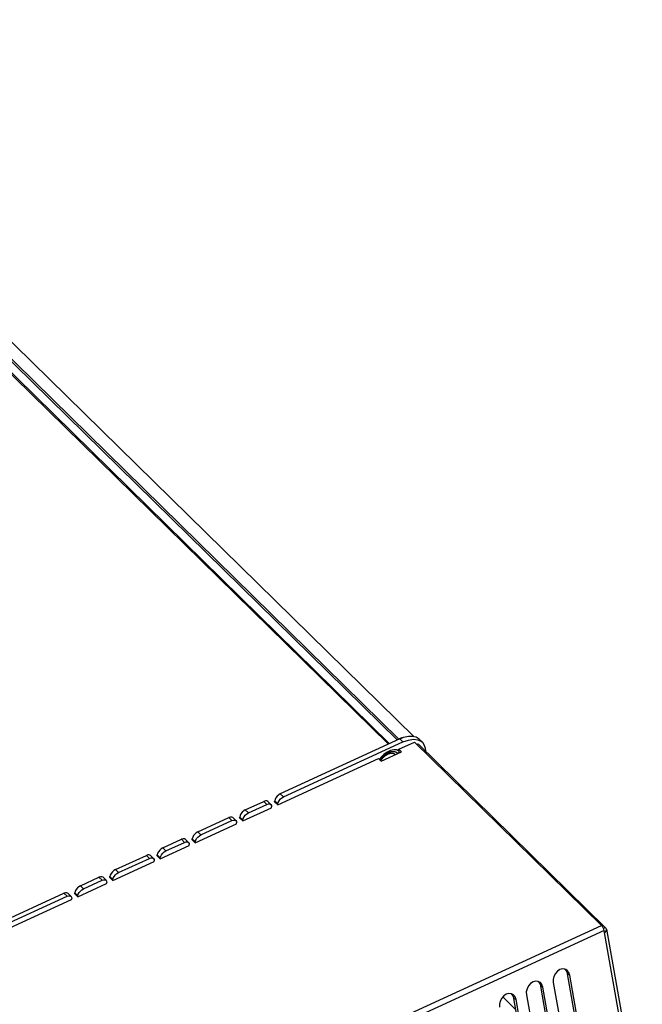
# Model space of a CAD drawing. Extents: x 0 to 594, y 0 to 420.
# Tile 118 of 119: x 531 to 555, y 129 to 167. Entities that reach past the tile are written whole.
import ezdxf

# ---------------------------------------------------------------- set-up
doc = ezdxf.new("R2010")
doc.units = 0
doc.header["$LTSCALE"] = 32.67
doc.layers.get('0').update_dxf_attribs({"linetype": 'CONTINUOUS'})
doc.layers.add('ROUNDS', color=7, linetype='CONTINUOUS')

msp = doc.modelspace()

# ---------------------------------------------------------------- linework, layer by layer
at = {"color": 7, "linetype": 'CONTINUOUS'}
for p, q in [((517.615, 167.097), (546.012, 139.265)), ((516.7, 166.785), (545.057, 138.992)), ((540.933, 136.927), (545.58, 139.061)), ((545.426, 138.782), (546.027, 139.058)), ((553.301, 131.929), (546.027, 139.058)), ((546.124, 138.963), (546.174, 138.986)), ((553.448, 131.857), (546.174, 138.986)), ((546.216, 139.164), (546.335, 139.048)), ((544.729, 138.312), (545.53, 138.68)), ((545.283, 138.567), (545.257, 138.592)), ((545.447, 138.642), (545.415, 138.674)), ((545.419, 138.706), (545.426, 138.782)), ((545.53, 138.68), (545.426, 138.782)), ((540.712, 136.618), (544.625, 138.414)), ((544.729, 138.312), (544.625, 138.414)), ((539.452, 136.418), (540.173, 136.749)), ((539.571, 136.302), (540.292, 136.633)), ((540.331, 136.747), (540.45, 136.63)), ((540.593, 136.734), (540.596, 136.77)), ((540.593, 136.734), (540.712, 136.618)), ((540.712, 136.618), (540.715, 136.654)), ((539.35, 135.992), (540.471, 136.507)), ((540.471, 136.507), (540.475, 136.544)), ((537.507, 135.146), (539.109, 135.882)), ((537.61, 135.572), (538.811, 136.124)), ((537.728, 135.456), (538.93, 136.007)), ((538.969, 136.121), (539.088, 136.005)), ((539.109, 135.882), (539.113, 135.918)), ((539.231, 136.109), (539.234, 136.145)), ((539.231, 136.109), (539.35, 135.992)), ((539.35, 135.992), (539.353, 136.029)), ((536.248, 134.947), (536.969, 135.278)), ((536.366, 134.83), (537.088, 135.161)), ((537.126, 135.275), (537.245, 135.159)), ((537.267, 135.036), (537.27, 135.072)), ((537.388, 135.263), (537.392, 135.299)), ((537.388, 135.263), (537.507, 135.146)), ((537.507, 135.146), (537.51, 135.182)), ((536.145, 134.521), (537.267, 135.036)), ((534.302, 133.675), (535.905, 134.411)), ((534.405, 134.101), (535.607, 134.653)), ((534.524, 133.984), (535.726, 134.536)), ((535.764, 134.65), (535.883, 134.533)), ((535.905, 134.411), (535.908, 134.447)), ((536.026, 134.637), (536.03, 134.674)), ((536.026, 134.637), (536.145, 134.521)), ((536.145, 134.521), (536.148, 134.557)), ((532.94, 133.05), (534.062, 133.565)), ((533.043, 133.475), (533.764, 133.807)), ((533.162, 133.359), (533.883, 133.69)), ((533.921, 133.804), (534.04, 133.687)), ((534.062, 133.565), (534.065, 133.601)), ((534.183, 133.791), (534.187, 133.828)), ((534.183, 133.791), (534.302, 133.675)), ((534.302, 133.675), (534.306, 133.711)), ((529.197, 131.71), (532.402, 133.181)), ((532.559, 133.178), (532.678, 133.062)), ((532.821, 133.166), (532.825, 133.202)), ((532.821, 133.166), (532.94, 133.05)), ((528.92, 131.204), (532.7, 132.939)), ((529.316, 131.593), (532.521, 133.065)), ((532.7, 132.939), (532.703, 132.975)), ((532.94, 133.05), (532.944, 133.086)), ((553.372, 131.822), (553.448, 131.857)), ((553.416, 131.658), (553.402, 131.731)), ((553.491, 131.781), (554.887, 123.979)), ((551.424, 129.711), (552.221, 125.253)), ((552.776, 125.587), (551.978, 130.045)), ((552.862, 125.547), (552.064, 130.005)), ((551.734, 125.109), (550.936, 129.566)), ((551.821, 125.069), (551.023, 129.527)), ((549.465, 129.154), (549.972, 128.657)), ((550.693, 124.631), (549.895, 129.088)), ((550.779, 124.591), (549.981, 129.049)), ((550.382, 129.233), (551.18, 124.775))]:
    msp.add_line(p, q, dxfattribs=at)
at = {"color": 9, "linetype": 'CONTINUOUS'}
for p, q in [((516.637, 166.786), (545.015, 138.972)), ((545.58, 139.061), (545.461, 139.177)), ((540.814, 137.044), (540.933, 136.927)), ((540.292, 136.633), (540.173, 136.749)), ((540.715, 136.654), (540.596, 136.77)), ((539.452, 136.418), (539.571, 136.302)), ((538.93, 136.007), (538.811, 136.124)), ((539.353, 136.029), (539.234, 136.145)), ((537.61, 135.572), (537.728, 135.456)), ((537.088, 135.161), (536.969, 135.278)), ((537.51, 135.182), (537.392, 135.299)), ((536.248, 134.947), (536.366, 134.83)), ((535.726, 134.536), (535.607, 134.653)), ((536.148, 134.557), (536.03, 134.674)), ((534.405, 134.101), (534.524, 133.984)), ((533.883, 133.69), (533.764, 133.807)), ((534.306, 133.711), (534.187, 133.828)), ((532.521, 133.065), (532.402, 133.181)), ((532.944, 133.086), (532.825, 133.202)), ((533.043, 133.475), (533.162, 133.359)), ((529.828, 121.152), (553.301, 131.929)), ((553.402, 131.731), (529.929, 120.954)), ((554.812, 123.856), (553.416, 131.658)), ((552.064, 130.005), (551.978, 130.045)), ((551.023, 129.527), (550.936, 129.566)), ((549.981, 129.049), (549.895, 129.088))]:
    msp.add_line(p, q, dxfattribs=at)
at = {"color": 7, "linetype": 'CONTINUOUS'}
for points in [[(546.216, 139.164), (546.101, 139.242), (545.958, 139.279), (545.792, 139.276), (545.608, 139.235)], [(545.608, 139.235), (545.595, 139.23), (545.582, 139.226), (545.569, 139.221), (545.555, 139.216), (545.542, 139.211), (545.529, 139.206), (545.515, 139.201), (545.502, 139.195), (545.488, 139.189), (545.475, 139.183), (545.461, 139.177)], [(545.58, 139.061), (545.793, 139.137), (545.99, 139.166), (546.161, 139.146), (546.299, 139.078), (546.335, 139.048)], [(546.335, 139.048), (546.398, 138.966), (546.451, 138.815), (546.454, 138.712)], [(544.715, 138.327), (544.716, 138.328), (544.719, 138.335), (544.723, 138.341), (544.727, 138.347), (544.731, 138.353), (544.735, 138.359), (544.739, 138.365), (544.743, 138.372), (544.747, 138.378), (544.752, 138.384), (544.756, 138.39), (544.761, 138.396), (544.765, 138.402), (544.77, 138.408), (544.775, 138.414), (544.78, 138.419), (544.785, 138.425), (544.79, 138.431), (544.795, 138.437), (544.8, 138.442), (544.805, 138.448), (544.81, 138.454), (544.815, 138.459), (544.821, 138.465), (544.826, 138.47), (544.832, 138.475), (544.837, 138.481), (544.843, 138.486), (544.848, 138.491), (544.854, 138.496), (544.86, 138.501), (544.866, 138.506), (544.871, 138.511), (544.877, 138.516), (544.883, 138.521), (544.889, 138.525), (544.895, 138.53), (544.901, 138.534), (544.907, 138.539), (544.913, 138.543), (544.919, 138.547), (544.925, 138.551), (544.931, 138.555), (544.937, 138.559), (544.943, 138.563), (544.95, 138.567), (544.956, 138.571), (544.962, 138.574), (544.968, 138.578), (544.974, 138.581), (544.98, 138.585), (544.987, 138.588), (544.993, 138.591), (544.999, 138.594), (545.005, 138.597), (545.011, 138.599), (545.017, 138.602), (545.023, 138.605), (545.029, 138.607), (545.035, 138.609), (545.042, 138.612), (545.048, 138.614), (545.054, 138.616), (545.06, 138.618), (545.065, 138.619), (545.071, 138.621), (545.077, 138.623), (545.083, 138.624), (545.089, 138.625), (545.095, 138.626), (545.1, 138.628), (545.106, 138.628), (545.112, 138.629), (545.117, 138.63), (545.123, 138.631), (545.128, 138.631), (545.134, 138.631), (545.139, 138.632), (545.144, 138.632), (545.149, 138.632), (545.155, 138.632), (545.16, 138.631), (545.165, 138.631), (545.17, 138.631), (545.175, 138.63), (545.179, 138.629), (545.184, 138.628), (545.189, 138.628), (545.193, 138.626), (545.198, 138.625), (545.202, 138.624), (545.207, 138.623), (545.211, 138.621), (545.215, 138.619), (545.219, 138.618), (545.223, 138.616), (545.227, 138.614), (545.231, 138.612), (545.235, 138.609), (545.238, 138.607), (545.242, 138.605), (545.245, 138.602), (545.249, 138.599), (545.252, 138.597), (545.255, 138.594), (545.257, 138.592)], [(545.419, 138.706), (545.418, 138.7), (545.417, 138.693), (545.417, 138.687), (545.416, 138.681), (545.415, 138.674)], [(540.814, 137.044), (540.751, 137.006), (540.693, 136.955), (540.645, 136.895), (540.612, 136.831), (540.596, 136.77)], [(540.331, 136.747), (540.288, 136.769), (540.235, 136.769), (540.173, 136.749)], [(540.292, 136.633), (540.353, 136.652), (540.407, 136.652), (540.449, 136.63)], [(540.449, 136.63), (540.47, 136.595), (540.475, 136.544)], [(540.715, 136.654), (540.731, 136.715), (540.764, 136.778), (540.812, 136.838), (540.87, 136.89), (540.933, 136.927)], [(539.452, 136.418), (539.389, 136.381), (539.331, 136.329), (539.283, 136.269), (539.25, 136.206), (539.234, 136.145)], [(539.353, 136.029), (539.369, 136.089), (539.402, 136.153), (539.45, 136.213), (539.508, 136.264), (539.571, 136.302)], [(538.969, 136.121), (538.926, 136.143), (538.873, 136.144), (538.811, 136.124)], [(538.93, 136.007), (538.991, 136.027), (539.045, 136.027), (539.087, 136.005)], [(539.087, 136.005), (539.108, 135.97), (539.113, 135.918)], [(537.61, 135.572), (537.547, 135.535), (537.488, 135.483), (537.44, 135.423), (537.407, 135.36), (537.392, 135.299)], [(537.51, 135.182), (537.526, 135.243), (537.559, 135.307), (537.607, 135.367), (537.666, 135.418), (537.728, 135.456)], [(537.126, 135.275), (537.083, 135.297), (537.03, 135.297), (536.969, 135.278)], [(537.088, 135.161), (537.149, 135.181), (537.202, 135.181), (537.245, 135.159)], [(537.245, 135.159), (537.266, 135.124), (537.27, 135.072)], [(536.248, 134.947), (536.185, 134.909), (536.126, 134.858), (536.078, 134.798), (536.045, 134.734), (536.03, 134.674)], [(536.148, 134.557), (536.164, 134.618), (536.197, 134.681), (536.245, 134.742), (536.304, 134.793), (536.366, 134.83)], [(535.764, 134.65), (535.721, 134.672), (535.668, 134.672), (535.607, 134.653)], [(535.726, 134.536), (535.787, 134.556), (535.84, 134.555), (535.883, 134.533)], [(535.883, 134.533), (535.904, 134.498), (535.908, 134.447)], [(534.405, 134.101), (534.342, 134.063), (534.284, 134.012), (534.236, 133.952), (534.202, 133.888), (534.187, 133.828)], [(534.306, 133.711), (534.321, 133.772), (534.354, 133.835), (534.403, 133.896), (534.461, 133.947), (534.524, 133.984)], [(533.921, 133.804), (533.878, 133.826), (533.825, 133.826), (533.764, 133.807)], [(533.883, 133.69), (533.944, 133.71), (533.997, 133.709), (534.04, 133.687)], [(534.04, 133.687), (534.061, 133.652), (534.065, 133.601)], [(532.559, 133.179), (532.516, 133.201), (532.463, 133.201), (532.402, 133.181)], [(533.043, 133.475), (532.98, 133.438), (532.922, 133.387), (532.874, 133.326), (532.84, 133.263), (532.825, 133.202)], [(532.944, 133.086), (532.959, 133.146), (532.992, 133.21), (533.041, 133.27), (533.099, 133.322), (533.162, 133.359)], [(532.521, 133.065), (532.582, 133.084), (532.635, 133.084), (532.678, 133.062)], [(532.678, 133.062), (532.699, 133.027), (532.703, 132.975)], [(553.402, 131.731), (553.388, 131.786), (553.365, 131.84), (553.335, 131.889), (553.301, 131.929)], [(553.416, 131.658), (553.458, 131.685), (553.485, 131.723), (553.493, 131.767), (553.491, 131.781)], [(553.491, 131.781), (553.481, 131.813), (553.448, 131.857)], [(551.911, 130.222), (551.881, 130.233), (551.783, 130.243), (551.681, 130.215), (551.586, 130.153), (551.506, 130.062), (551.448, 129.951), (551.42, 129.83), (551.424, 129.711)], [(551.867, 130.234), (551.877, 130.228), (551.942, 130.149), (551.978, 130.045)], [(552.064, 130.005), (552.029, 130.109), (551.965, 130.187), (551.911, 130.222)], [(550.869, 129.743), (550.839, 129.755), (550.742, 129.764), (550.64, 129.737), (550.544, 129.675), (550.464, 129.584), (550.407, 129.473), (550.378, 129.352), (550.382, 129.233)], [(550.826, 129.756), (550.836, 129.75), (550.9, 129.671), (550.936, 129.566)], [(551.023, 129.527), (550.987, 129.631), (550.923, 129.709), (550.869, 129.743)], [(549.827, 129.265), (549.798, 129.276), (549.7, 129.286), (549.598, 129.259), (549.503, 129.196), (549.422, 129.106), (549.365, 128.995), (549.337, 128.873), (549.34, 128.754)], [(549.784, 129.278), (549.794, 129.271), (549.859, 129.193), (549.895, 129.088)], [(549.981, 129.049), (549.946, 129.152), (549.882, 129.231), (549.827, 129.265)]]:
    msp.add_lwpolyline(points, dxfattribs=at)
at = {"color": 9, "linetype": 'CONTINUOUS'}
for points in [[(545.419, 138.706), (545.337, 138.751), (545.229, 138.76), (545.103, 138.731), (544.97, 138.667), (544.839, 138.573), (544.722, 138.456), (544.664, 138.376)], [(544.688, 138.353), (544.692, 138.36), (544.698, 138.367), (544.703, 138.375), (544.708, 138.382), (544.713, 138.39), (544.719, 138.397), (544.724, 138.404), (544.73, 138.412), (544.736, 138.419), (544.742, 138.426), (544.748, 138.433), (544.754, 138.441), (544.76, 138.448), (544.766, 138.455), (544.772, 138.462), (544.779, 138.469), (544.785, 138.475), (544.792, 138.482), (544.798, 138.489), (544.805, 138.496), (544.812, 138.502), (544.818, 138.509), (544.825, 138.515), (544.832, 138.521), (544.839, 138.528), (544.846, 138.534), (544.853, 138.54), (544.86, 138.546), (544.868, 138.552), (544.875, 138.558), (544.882, 138.563), (544.889, 138.569), (544.897, 138.574), (544.904, 138.58), (544.911, 138.585), (544.919, 138.59), (544.926, 138.596), (544.934, 138.601), (544.941, 138.605), (544.949, 138.61), (544.956, 138.615), (544.964, 138.619), (544.971, 138.624), (544.979, 138.628), (544.986, 138.632), (544.994, 138.637), (545.002, 138.64), (545.009, 138.644), (545.017, 138.648), (545.024, 138.652), (545.032, 138.655), (545.039, 138.658), (545.047, 138.662), (545.054, 138.665), (545.062, 138.668), (545.069, 138.67), (545.077, 138.673), (545.084, 138.676), (545.091, 138.678), (545.099, 138.68), (545.106, 138.682), (545.113, 138.684), (545.12, 138.686), (545.127, 138.688), (545.135, 138.69), (545.142, 138.691), (545.149, 138.692), (545.156, 138.693), (545.162, 138.694), (545.169, 138.695), (545.176, 138.696), (545.183, 138.696), (545.189, 138.697), (545.196, 138.697), (545.202, 138.697), (545.209, 138.697), (545.215, 138.697), (545.221, 138.697), (545.228, 138.696), (545.234, 138.696), (545.24, 138.695), (545.246, 138.694), (545.251, 138.693), (545.257, 138.692), (545.263, 138.691), (545.268, 138.689), (545.274, 138.688), (545.279, 138.686), (545.284, 138.684), (545.29, 138.682), (545.295, 138.68), (545.3, 138.678), (545.304, 138.675), (545.309, 138.673), (545.314, 138.67), (545.318, 138.667), (545.323, 138.664), (545.327, 138.661), (545.331, 138.658), (545.335, 138.655), (545.339, 138.651), (545.343, 138.648), (545.346, 138.644), (545.35, 138.64), (545.353, 138.636), (545.357, 138.632), (545.36, 138.628), (545.363, 138.624), (545.366, 138.619), (545.368, 138.615), (545.371, 138.61), (545.372, 138.608)]]:
    msp.add_lwpolyline(points, dxfattribs=at)
at = {"layer": 'ROUNDS', "color": 9, "linetype": 'CONTINUOUS'}
for p, q in [((516.856, 167.073), (545.364, 139.132)), ((516.902, 167.128), (545.424, 139.173))]:
    msp.add_line(p, q, dxfattribs=at)
at = {"layer": 'ROUNDS', "color": 7, "linetype": 'CONTINUOUS'}
msp.add_line((545.461, 139.177), (540.814, 137.044), dxfattribs=at)
for points in [[(545.424, 139.173), (545.423, 139.173), (545.422, 139.172), (545.42, 139.171), (545.419, 139.171), (545.418, 139.17), (545.417, 139.169), (545.415, 139.169), (545.414, 139.168), (545.413, 139.167), (545.412, 139.166), (545.41, 139.165), (545.409, 139.164), (545.408, 139.163), (545.407, 139.162), (545.406, 139.161), (545.404, 139.16), (545.403, 139.159), (545.402, 139.158), (545.401, 139.157), (545.4, 139.156), (545.399, 139.155), (545.398, 139.154), (545.396, 139.153), (545.395, 139.152), (545.394, 139.15), (545.393, 139.149), (545.392, 139.148), (545.392, 139.147), (545.391, 139.145), (545.39, 139.144)], [(545.608, 139.235), (545.596, 139.232), (545.583, 139.228), (545.57, 139.225), (545.557, 139.221), (545.544, 139.217), (545.531, 139.213), (545.517, 139.208), (545.504, 139.204), (545.491, 139.199), (545.478, 139.194), (545.464, 139.189), (545.451, 139.184), (545.438, 139.179), (545.424, 139.173)]]:
    msp.add_lwpolyline(points, dxfattribs=at)

doc.saveas('drawing.dxf')
